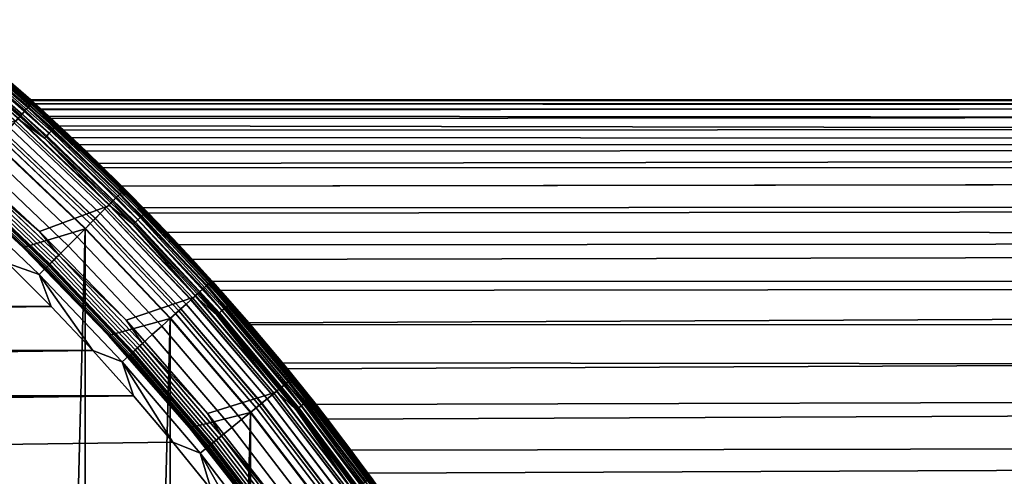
# Model space of a CAD drawing. Header units: metres. Extents: x -22 to 244, y -22 to 22.
# Tile 93 of 154: x 14.27 to 23.03, y 12.65 to 16.71. Entities that reach past the tile are written whole.
import ezdxf

# ---------------------------------------------------------------- set-up
doc = ezdxf.new("R2010")
doc.units = ezdxf.units.M
doc.layers.add('solid_10_151_023_XXX', color=7, linetype='CONTINUOUS')

msp = doc.modelspace()

# ---------------------------------------------------------------- linework, layer by layer
at = {"layer": 'solid_10_151_023_XXX'}
for points in [[(13.465003, 16.627893, 269.238434), (14.316786, 15.900402, 269.238434), (14.346956, 15.933909, 269.121063), (13.493378, 16.662935, 269.121063)], [(13.48817, 16.656504, 1.04983), (14.341419, 15.927759, 1.04983), (14.317064, 15.900711, 0.995412), (13.465264, 16.628218, 0.995412)], [(13.465515, 16.628527, 212.604065), (14.317331, 15.901007, 212.604065), (14.341638, 15.928002, 212.549606), (13.488376, 16.656757, 212.549606)], [(13.506405, 16.67902, 1.108537), (14.360807, 15.949292, 1.108537), (14.341419, 15.927759, 1.04983), (13.48817, 16.656504, 1.04983)], [(13.488376, 16.656757, 212.549606), (14.341638, 15.928002, 212.549606), (14.360974, 15.949478, 212.49086), (13.506562, 16.679214, 212.49086)], [(13.493378, 16.662935, 269.121063), (14.346956, 15.933909, 269.121063), (14.368744, 15.958107, 268.999603), (13.513869, 16.688238, 268.999603)], [(13.519656, 16.695385, 1.170527), (14.374897, 15.96494, 1.170527), (14.360807, 15.949292, 1.108537), (13.506405, 16.67902, 1.108537)], [(13.506562, 16.679214, 212.49086), (14.360974, 15.949478, 212.49086), (14.37501, 15.965066, 212.428833), (13.519762, 16.695517, 212.428833)], [(13.513869, 16.688238, 268.999603), (14.368744, 15.958107, 268.999603), (14.381909, 15.972729, 268.875427), (13.526252, 16.703529, 268.875427)], [(13.527697, 16.705315, 1.234737), (14.383446, 15.974435, 1.234737), (14.374897, 15.96494, 1.170527), (13.519656, 16.695385, 1.170527)], [(13.519762, 16.695517, 212.428833), (14.37501, 15.965066, 212.428833), (14.383503, 15.974498, 212.364609), (13.52775, 16.705379, 212.364609)], [(13.526252, 16.703529, 268.875427), (14.381909, 15.972729, 268.875427), (14.386305, 15.977616, 268.75), (13.530385, 16.708641, 268.75)], [(14.383446, 15.974435, 1.234737), (13.527697, 16.705315, 1.234737), (13.530389, 16.708637, 1.3), (14.386308, 15.977613, 1.3)], [(13.52775, 16.705379, 212.364609), (14.383503, 15.974498, 212.364609), (14.386308, 15.977613, 212.300003), (13.530389, 16.708637, 212.300003)], [(13.530385, 16.708641, 268.75), (14.386305, 15.977616, 268.75), (14.386309, 15.977613, 213.449997), (13.530389, 16.708637, 213.449997)], [(13.530389, 16.708637, 1.3), (14.372238, 15.990272, 135.111938), (14.40394, 15.96172, 134.5401), (14.386308, 15.977613, 1.3)], [(13.530389, 16.708637, 1.3), (14.361397, 16.00001, 135.69812), (14.372238, 15.990272, 135.111938)], [(13.530389, 16.708637, 212.300003), (14.386308, 15.977613, 212.300003), (14.361397, 16.00001, 135.69812), (13.530389, 16.708637, 1.3)], [(13.771201, 16.507568, 213.418961), (13.530389, 16.708637, 213.449997), (14.386309, 15.977613, 213.449997)], [(13.385928, 16.530245, 269.455841), (14.23271, 15.807026, 269.455841), (14.278564, 15.857952, 269.350433), (13.429054, 16.583502, 269.350433)], [(13.438081, 16.594648, 0.946215), (14.288161, 15.86861, 0.946215), (14.255204, 15.832008, 0.903084), (13.407085, 16.556372, 0.903084)], [(13.407412, 16.556774, 212.696518), (14.255552, 15.832395, 212.696518), (14.288471, 15.868955, 212.65332), (13.438373, 16.595007, 212.65332)], [(13.429054, 16.583502, 269.350433), (14.278564, 15.857952, 269.350433), (14.316786, 15.900402, 269.238434), (13.465003, 16.627893, 269.238434)], [(13.465264, 16.628218, 0.995412), (14.317064, 15.900711, 0.995412), (14.288161, 15.86861, 0.946215), (13.438081, 16.594648, 0.946215)], [(13.438373, 16.595007, 212.65332), (14.288471, 15.868955, 212.65332), (14.317331, 15.901007, 212.604065), (13.465515, 16.628527, 212.604065)], [(13.748344, 16.480169, 213.332565), (14.578493, 15.750571, 213.332565), (14.564646, 15.735611, 213.30867), (13.735285, 16.464516, 213.30867)], [(13.758844, 16.492756, 213.359375), (14.589627, 15.7626, 213.359375), (14.578493, 15.750571, 213.332565), (13.748344, 16.480169, 213.332565)], [(13.766526, 16.501965, 213.388412), (14.597774, 15.771401, 213.388412), (14.589627, 15.7626, 213.359375), (13.758844, 16.492756, 213.359375)], [(13.771201, 16.507568, 213.418961), (14.602731, 15.776757, 213.418961), (14.597774, 15.771401, 213.388412), (13.766526, 16.501965, 213.388412)], [(13.771201, 16.507568, 213.418961), (14.386309, 15.977613, 213.449997), (14.602731, 15.776757, 213.418961)], [(13.684245, 16.403334, 213.259796), (14.510524, 15.677136, 213.259796), (14.489775, 15.654719, 213.252457), (13.664677, 16.379879, 213.252457)], [(13.702835, 16.425619, 213.27182), (14.530237, 15.698435, 213.27182), (14.510524, 15.677136, 213.259796), (13.684245, 16.403334, 213.259796)], [(13.71999, 16.446182, 213.288254), (14.548428, 15.718087, 213.288254), (14.530237, 15.698435, 213.27182), (13.702835, 16.425619, 213.27182)], [(13.735285, 16.464516, 213.30867), (14.564646, 15.735611, 213.30867), (14.548428, 15.718087, 213.288254), (13.71999, 16.446182, 213.288254)], [(13.664677, 16.379879, 213.252457), (14.489775, 15.654719, 213.252457), (14.256677, 15.825205, 213.25)], [(14.360807, 15.949292, 1.108537), (15.175848, 15.175848, 1.108537), (15.155359, 15.155359, 1.04983), (14.341419, 15.927759, 1.04983)], [(14.341638, 15.928002, 212.549606), (15.15559, 15.15559, 212.549606), (15.176024, 15.176024, 212.49086), (14.360974, 15.949478, 212.49086)], [(14.346956, 15.933909, 269.121063), (15.161211, 15.161211, 269.121063), (15.184235, 15.184235, 268.999603), (14.368744, 15.958107, 268.999603)], [(14.374897, 15.96494, 1.170527), (15.190737, 15.190737, 1.170527), (15.175848, 15.175848, 1.108537), (14.360807, 15.949292, 1.108537)], [(14.360974, 15.949478, 212.49086), (15.176024, 15.176024, 212.49086), (15.190856, 15.190856, 212.428833), (14.37501, 15.965066, 212.428833)], [(108.935303, 15.97483, 169.169159), (14.372238, 15.990272, 135.111938), (14.361397, 16.00001, 135.69812)], [(14.386308, 15.977613, 212.300003), (14.372296, 15.990218, 136.30127), (14.361397, 16.00001, 135.69812)], [(108.935303, 15.97483, 169.169159), (14.361397, 16.00001, 135.69812), (14.372296, 15.990218, 136.30127), (108.628464, 16, 170.012161)], [(14.368744, 15.958107, 268.999603), (15.184235, 15.184235, 268.999603), (15.198148, 15.198148, 268.875427), (14.381909, 15.972729, 268.875427)], [(109.241165, 15.899397, 168.328781), (14.40394, 15.96172, 134.5401), (14.372238, 15.990272, 135.111938), (108.935303, 15.97483, 169.169159)], [(108.628464, 16, 170.012161), (14.372296, 15.990218, 136.30127), (14.406086, 15.959784, 136.924622), (108.321632, 15.97483, 170.855179)], [(14.386308, 15.977613, 212.300003), (14.406086, 15.959784, 136.924622), (14.372296, 15.990218, 136.30127)], [(14.383446, 15.974435, 1.234737), (15.199771, 15.199771, 1.234737), (15.190737, 15.190737, 1.170527), (14.374897, 15.96494, 1.170527)], [(14.37501, 15.965066, 212.428833), (15.190856, 15.190856, 212.428833), (15.199831, 15.199831, 212.364609), (14.383503, 15.974498, 212.364609)], [(14.381909, 15.972729, 268.875427), (15.198148, 15.198148, 268.875427), (15.202792, 15.202799, 268.75), (14.386305, 15.977616, 268.75)], [(15.199771, 15.199771, 1.234737), (14.383446, 15.974435, 1.234737), (14.386308, 15.977613, 1.3), (15.202796, 15.202796, 1.3)], [(14.383503, 15.974498, 212.364609), (15.199831, 15.199831, 212.364609), (15.202796, 15.202796, 212.300003), (14.386308, 15.977613, 212.300003)], [(14.386305, 15.977616, 268.75), (15.202792, 15.202799, 268.75), (15.202796, 15.202795, 213.449997), (14.386309, 15.977613, 213.449997)], [(14.386308, 15.977613, 1.3), (15.177711, 15.227839, 130.773193), (15.366886, 15.036915, 130.249542), (15.202796, 15.202796, 1.3)], [(14.386308, 15.977613, 1.3), (15.008518, 15.394622, 131.297943), (15.177711, 15.227839, 130.773193)], [(14.386308, 15.977613, 1.3), (14.858833, 15.539146, 131.825653), (15.008518, 15.394622, 131.297943)], [(14.386308, 15.977613, 1.3), (14.728844, 15.662413, 132.356262), (14.858833, 15.539146, 131.825653)], [(14.386308, 15.977613, 1.3), (14.618399, 15.765546, 132.891113), (14.728844, 15.662413, 132.356262)], [(14.386308, 15.977613, 1.3), (14.527333, 15.849498, 133.432236), (14.618399, 15.765546, 132.891113)], [(14.386308, 15.977613, 1.3), (14.455782, 15.914784, 133.981064), (14.527333, 15.849498, 133.432236)], [(14.386308, 15.977613, 1.3), (14.40394, 15.96172, 134.5401), (14.455782, 15.914784, 133.981064)], [(14.386308, 15.977613, 212.300003), (15.202796, 15.202796, 212.300003), (14.464146, 15.907184, 137.570648), (14.406086, 15.959784, 136.924622)], [(14.602731, 15.776757, 213.418961), (14.386309, 15.977613, 213.449997), (15.202796, 15.202795, 213.449997)], [(109.241165, 15.899397, 168.328781), (14.455782, 15.914784, 133.981064), (14.40394, 15.96172, 134.5401)], [(108.321632, 15.97483, 170.855179), (14.406086, 15.959784, 136.924622), (14.464146, 15.907184, 137.570648)], [(108.321632, 15.97483, 170.855179), (14.464146, 15.907184, 137.570648), (14.548118, 15.830422, 138.242218), (108.01577, 15.899397, 171.695557)], [(14.23271, 15.807026, 269.455841), (15.04048, 15.04048, 269.455841), (15.088937, 15.088937, 269.350433), (14.278564, 15.857952, 269.350433)], [(14.288161, 15.86861, 0.946215), (15.099079, 15.099079, 0.946215), (15.064252, 15.064252, 0.903084), (14.255204, 15.832008, 0.903084)], [(14.255552, 15.832395, 212.696518), (15.064619, 15.064619, 212.696518), (15.099406, 15.099406, 212.65332), (14.288471, 15.868955, 212.65332)], [(14.278564, 15.857952, 269.350433), (15.088937, 15.088937, 269.350433), (15.129328, 15.129328, 269.238434), (14.316786, 15.900402, 269.238434)], [(14.317064, 15.900711, 0.995412), (15.129622, 15.129622, 0.995412), (15.099079, 15.099079, 0.946215), (14.288161, 15.86861, 0.946215)], [(14.288471, 15.868955, 212.65332), (15.099406, 15.099406, 212.65332), (15.129904, 15.129904, 212.604065), (14.317331, 15.901007, 212.604065)], [(14.316786, 15.900402, 269.238434), (15.129328, 15.129328, 269.238434), (15.161211, 15.161211, 269.121063), (14.346956, 15.933909, 269.121063)], [(14.341419, 15.927759, 1.04983), (15.155359, 15.155359, 1.04983), (15.129622, 15.129622, 0.995412), (14.317064, 15.900711, 0.995412)], [(14.317331, 15.901007, 212.604065), (15.129904, 15.129904, 212.604065), (15.15559, 15.15559, 212.549606), (14.341638, 15.928002, 212.549606)], [(109.545113, 15.773939, 167.493713), (14.527333, 15.849498, 133.432236), (14.455782, 15.914784, 133.981064), (109.241165, 15.899397, 168.328781)], [(15.202796, 15.202796, 212.300003), (14.548118, 15.830422, 138.242218), (14.464146, 15.907184, 137.570648)], [(108.01577, 15.899397, 171.695557), (14.548118, 15.830422, 138.242218), (14.659726, 15.727123, 138.941635), (107.711823, 15.773939, 172.530624)], [(14.445151, 14.826582, 213.25), (13.635251, 15.574656, 213.25), (14.256677, 15.825205, 213.25), (15.065684, 15.057062, 213.25)], [(14.21876, 15.791533, 0.866758), (15.025739, 15.025739, 0.866758), (14.9842, 14.9842, 0.83786), (14.179452, 15.747876, 0.83786)], [(14.179727, 15.748182, 269.553528), (14.98449, 14.98449, 269.553528), (15.04048, 15.04048, 269.455841), (14.23271, 15.807026, 269.455841)], [(14.179856, 15.748325, 212.761887), (14.984627, 14.984627, 212.761887), (15.026139, 15.026139, 212.73291), (14.219139, 15.791954, 212.73291)], [(14.255204, 15.832008, 0.903084), (15.064252, 15.064252, 0.903084), (15.025739, 15.025739, 0.866758), (14.21876, 15.791533, 0.866758)], [(14.219139, 15.791954, 212.73291), (15.026139, 15.026139, 212.73291), (15.064619, 15.064619, 212.696518), (14.255552, 15.832395, 212.696518)], [(14.489775, 15.654719, 213.252457), (15.065684, 15.057062, 213.25), (14.256677, 15.825205, 213.25)], [(109.846169, 15.598849, 166.666565), (14.618399, 15.765546, 132.891113), (14.527333, 15.849498, 133.432236), (109.545113, 15.773939, 167.493713)], [(15.202796, 15.202796, 212.300003), (14.659726, 15.727123, 138.941635), (14.548118, 15.830422, 138.242218)], [(14.597774, 15.771401, 213.388412), (15.39031, 14.999015, 213.388412), (15.381722, 14.990644, 213.359375), (14.589627, 15.7626, 213.359375)], [(14.602731, 15.776757, 213.418961), (15.395536, 15.004108, 213.418961), (15.39031, 14.999015, 213.388412), (14.597774, 15.771401, 213.388412)], [(14.602731, 15.776757, 213.418961), (15.202796, 15.202795, 213.449997), (15.395536, 15.004108, 213.418961)], [(107.711823, 15.773939, 172.530624), (14.659726, 15.727123, 138.941635), (14.800596, 15.594626, 139.670181), (107.410767, 15.598849, 173.357773)], [(14.054773, 15.609406, 269.721405), (14.852445, 14.852445, 269.721405), (14.921581, 14.921581, 269.642365), (14.120196, 15.682067, 269.642365)], [(14.137954, 15.701789, 0.816885), (14.940347, 14.940347, 0.816885), (14.894932, 14.894932, 0.804193), (14.094978, 15.654059, 0.804193)], [(14.095412, 15.654541, 212.795715), (14.895391, 14.895391, 212.795715), (14.940793, 14.940793, 212.782944), (14.138377, 15.702258, 212.782944)], [(14.120196, 15.682067, 269.642365), (14.921581, 14.921581, 269.642365), (14.98449, 14.98449, 269.553528), (14.179727, 15.748182, 269.553528)], [(14.179452, 15.747876, 0.83786), (14.9842, 14.9842, 0.83786), (14.940347, 14.940347, 0.816885), (14.137954, 15.701789, 0.816885)], [(14.138377, 15.702258, 212.782944), (14.940793, 14.940793, 212.782944), (14.984627, 14.984627, 212.761887), (14.179856, 15.748325, 212.761887)], [(14.530237, 15.698435, 213.27182), (15.319107, 14.929622, 213.27182), (15.298324, 14.909367, 213.259796), (14.510524, 15.677136, 213.259796)], [(14.548428, 15.718087, 213.288254), (15.338284, 14.948312, 213.288254), (15.319107, 14.929622, 213.27182), (14.530237, 15.698435, 213.27182)], [(14.564646, 15.735611, 213.30867), (15.355385, 14.964976, 213.30867), (15.338284, 14.948312, 213.288254), (14.548428, 15.718087, 213.288254)], [(14.578493, 15.750571, 213.332565), (15.369984, 14.979204, 213.332565), (15.355385, 14.964976, 213.30867), (14.564646, 15.735611, 213.30867)], [(14.589627, 15.7626, 213.359375), (15.381722, 14.990644, 213.359375), (15.369984, 14.979204, 213.332565), (14.578493, 15.750571, 213.332565)], [(109.846169, 15.598849, 166.666565), (14.728844, 15.662413, 132.356262), (14.618399, 15.765546, 132.891113)], [(15.202796, 15.202796, 212.300003), (14.800596, 15.594626, 139.670181), (14.659726, 15.727123, 138.941635)], [(14.297221, 14.683061, 212.800003), (14.850323, 14.848162, 212.800003), (14.052819, 15.605071, 212.800003), (13.49556, 15.423119, 212.800003)], [(13.984174, 15.530999, 269.789795), (14.777839, 14.777839, 269.789795), (14.852445, 14.852445, 269.721405), (14.054773, 15.609406, 269.721405)], [(14.094978, 15.654059, 0.804193), (14.894932, 14.894932, 0.804193), (14.850304, 14.848181, 0.8), (14.052798, 15.60509, 0.8)], [(14.052822, -15.605069, 0.8), (14.052798, 15.60509, 0.8), (14.850304, 14.848181, 0.8)], [(14.095412, 15.654541, 212.795715), (14.052819, 15.605071, 212.800003), (14.850323, 14.848162, 212.800003), (14.895391, 14.895391, 212.795715)], [(14.510524, 15.677136, 213.259796), (15.298324, 14.909367, 213.259796), (15.276448, 14.888047, 213.252457), (14.489775, 15.654719, 213.252457)], [(14.489775, 15.654719, 213.252457), (15.276448, 14.888047, 213.252457), (15.065684, 15.057062, 213.25)], [(109.846169, 15.598849, 166.666565), (14.858833, 15.539146, 131.825653), (14.728844, 15.662413, 132.356262)], [(107.410767, 15.598849, 173.357773), (14.800596, 15.594626, 139.670181), (14.97254, 15.429616, 140.430038)], [(15.202796, 15.202796, 212.300003), (14.97254, 15.429616, 140.430038), (14.800596, 15.594626, 139.670181)], [(109.846169, 15.598849, 166.666565), (110.143394, 15.374679, 165.84993), (15.008518, 15.394622, 131.297943), (14.858833, 15.539146, 131.825653)], [(107.410767, 15.598849, 173.357773), (14.97254, 15.429616, 140.430038), (15.177382, 15.228168, 141.223328), (107.113533, 15.374679, 174.174408)], [(13.830235, 15.360032, 213.252426), (13.635251, 15.574656, 213.25), (14.445151, 14.826582, 213.25)], [(13.909175, 15.447703, 269.846771), (14.698584, 14.698584, 269.846771), (14.777839, 14.777839, 269.789795), (13.984174, 15.530999, 269.789795)], [(13.495502, 15.42317, 213.25), (14.297252, 14.683029, 213.25), (14.297221, 14.683061, 212.800003), (13.49556, 15.423119, 212.800003)], [(13.905611, 15.062669, 213.25), (14.297252, 14.683029, 213.25), (13.495502, 15.42317, 213.25)], [(13.830599, 15.360436, 269.891693), (14.615547, 14.615547, 269.891693), (14.698584, 14.698584, 269.846771), (13.909175, 15.447703, 269.846771)], [(15.202796, 15.202796, 212.300003), (15.177382, 15.228168, 141.223328), (14.97254, 15.429616, 140.430038)], [(13.749309, 15.270154, 269.924103), (14.529643, 14.529643, 269.924103), (14.615547, 14.615547, 269.891693), (13.830599, 15.360436, 269.891693)], [(14.573025, 14.573025, 213.271713), (13.79036, 15.315746, 213.271713), (13.809789, 15.337324, 213.25972), (14.593556, 14.593556, 213.25972)], [(14.593556, 14.593556, 213.25972), (13.809789, 15.337324, 213.25972), (13.830235, 15.360032, 213.252426), (14.615163, 14.615163, 213.252426)], [(14.615163, 14.615163, 213.252426), (13.830235, 15.360032, 213.252426), (14.445151, 14.826582, 213.25)], [(110.143394, 15.374679, 165.84993), (15.177711, 15.227839, 130.773193), (15.008518, 15.394622, 131.297943)], [(107.113533, 15.374679, 174.174408), (15.177382, 15.228168, 141.223328), (15.415042, 14.987544, 142.045959), (106.821075, 15.102132, 174.977951)], [(110.143394, 15.374679, 165.84993), (110.43586, 15.102132, 165.046387), (15.366886, 15.036915, 130.249542), (15.177711, 15.227839, 130.773193)], [(13.666196, 15.177848, 269.943604), (14.441814, 14.441814, 269.943604), (14.529643, 14.529643, 269.924103), (13.749309, 15.270154, 269.924103)], [(14.502618, 14.502618, 213.388168), (13.723734, 15.241751, 213.388168), (13.731783, 15.25069, 213.359146), (14.511124, 14.511124, 213.359146)], [(14.511124, 14.511124, 213.359146), (13.731783, 15.25069, 213.359146), (13.742773, 15.262896, 213.332367), (14.522738, 14.522738, 213.332367)], [(14.522738, 14.522738, 213.332367), (13.742773, 15.262896, 213.332367), (13.756433, 15.278068, 213.308487), (14.537173, 14.537173, 213.308487)], [(14.537173, 14.537173, 213.308487), (13.756433, 15.278068, 213.308487), (13.772428, 15.295831, 213.288101), (14.554075, 14.554075, 213.288101)], [(14.554075, 14.554075, 213.288101), (13.772428, 15.295831, 213.288101), (13.79036, 15.315746, 213.271713), (14.573025, 14.573025, 213.271713)], [(13.666196, 15.177848, 269.943604), (14.16564, 14.540446, 269.950012), (14.441814, 14.441814, 269.943604)], [(13.718825, 15.236299, 213.418716), (14.49743, 14.49743, 213.418716), (14.495689, 14.495689, 213.449997), (13.717177, 15.234468, 213.449997)], [(13.905611, 15.062669, 213.25), (13.717177, 15.234468, 213.449997), (14.495689, 14.495689, 213.449997)], [(13.723734, 15.241751, 213.388168), (14.502618, 14.502618, 213.388168), (14.49743, 14.49743, 213.418716), (13.718825, 15.236299, 213.418716)], [(15.129328, 15.129328, 269.238434), (15.900402, 14.316786, 269.238434), (15.933909, 14.346956, 269.121063), (15.161211, 15.161211, 269.121063)], [(15.155359, 15.155359, 1.04983), (15.927759, 14.341419, 1.04983), (15.900711, 14.317064, 0.995412), (15.129622, 15.129622, 0.995412)], [(15.129904, 15.129904, 212.604065), (15.901007, 14.317331, 212.604065), (15.928002, 14.341638, 212.549606), (15.15559, 15.15559, 212.549606)], [(15.175848, 15.175848, 1.108537), (15.949292, 14.360807, 1.108537), (15.927759, 14.341419, 1.04983), (15.155359, 15.155359, 1.04983)], [(15.15559, 15.15559, 212.549606), (15.928002, 14.341638, 212.549606), (15.949478, 14.360974, 212.49086), (15.176024, 15.176024, 212.49086)], [(15.161211, 15.161211, 269.121063), (15.933909, 14.346956, 269.121063), (15.958107, 14.368744, 268.999603), (15.184235, 15.184235, 268.999603)], [(15.190737, 15.190737, 1.170527), (15.96494, 14.374897, 1.170527), (15.949292, 14.360807, 1.108537), (15.175848, 15.175848, 1.108537)], [(15.176024, 15.176024, 212.49086), (15.949478, 14.360974, 212.49086), (15.965066, 14.37501, 212.428833), (15.190856, 15.190856, 212.428833)], [(15.202796, 15.202796, 212.300003), (15.415042, 14.987544, 142.045959), (15.177382, 15.228168, 141.223328)], [(15.184235, 15.184235, 268.999603), (15.958107, 14.368744, 268.999603), (15.972729, 14.381909, 268.875427), (15.198148, 15.198148, 268.875427)], [(15.199771, 15.199771, 1.234737), (15.974435, 14.383446, 1.234737), (15.96494, 14.374897, 1.170527), (15.190737, 15.190737, 1.170527)], [(15.190856, 15.190856, 212.428833), (15.965066, 14.37501, 212.428833), (15.974498, 14.383503, 212.364609), (15.199831, 15.199831, 212.364609)], [(15.198148, 15.198148, 268.875427), (15.972729, 14.381909, 268.875427), (15.97761, 14.386312, 268.75), (15.202792, 15.202799, 268.75)], [(15.974435, 14.383446, 1.234737), (15.199771, 15.199771, 1.234737), (15.202796, 15.202796, 1.3), (15.977613, 14.386308, 1.3)], [(15.199831, 15.199831, 212.364609), (15.974498, 14.383503, 212.364609), (15.977613, 14.386308, 212.300003), (15.202796, 15.202796, 212.300003)], [(15.202792, 15.202799, 268.75), (15.97761, 14.386312, 268.75), (15.977614, 14.386308, 213.449997), (15.202796, 15.202795, 213.449997)], [(15.202796, 15.202796, 1.3), (15.805852, 14.574809, 129.202698), (16.05464, 14.300298, 128.681015), (15.977613, 14.386308, 1.3)], [(15.202796, 15.202796, 1.3), (15.576423, 14.819752, 129.725739), (15.805852, 14.574809, 129.202698)], [(15.202796, 15.202796, 1.3), (15.366886, 15.036915, 130.249542), (15.576423, 14.819752, 129.725739)], [(15.202796, 15.202796, 212.300003), (15.977613, 14.386308, 212.300003), (15.684001, 14.705853, 142.891541), (15.415042, 14.987544, 142.045959)], [(15.395536, 15.004108, 213.418961), (15.202796, 15.202795, 213.449997), (15.977614, 14.386308, 213.449997)], [(15.04048, 15.04048, 269.455841), (15.807026, 14.23271, 269.455841), (15.857952, 14.278564, 269.350433), (15.088937, 15.088937, 269.350433)], [(15.099079, 15.099079, 0.946215), (15.86861, 14.288161, 0.946215), (15.832008, 14.255204, 0.903084), (15.064252, 15.064252, 0.903084)], [(15.064619, 15.064619, 212.696518), (15.832395, 14.255552, 212.696518), (15.868955, 14.288471, 212.65332), (15.099406, 15.099406, 212.65332)], [(15.088937, 15.088937, 269.350433), (15.857952, 14.278564, 269.350433), (15.900402, 14.316786, 269.238434), (15.129328, 15.129328, 269.238434)], [(15.129622, 15.129622, 0.995412), (15.900711, 14.317064, 0.995412), (15.86861, 14.288161, 0.946215), (15.099079, 15.099079, 0.946215)], [(15.099406, 15.099406, 212.65332), (15.868955, 14.288471, 212.65332), (15.901007, 14.317331, 212.604065), (15.129904, 15.129904, 212.604065)], [(110.43586, 15.102132, 165.046387), (110.722641, 14.782067, 164.258484), (15.576423, 14.819752, 129.725739), (15.366886, 15.036915, 130.249542)], [(106.821075, 15.102132, 174.977951), (15.415042, 14.987544, 142.045959), (15.684001, 14.705853, 142.891541), (106.534294, 14.782067, 175.765854)], [(13.905611, 15.062669, 213.25), (14.301547, 14.687266, 213.25), (14.297252, 14.683029, 213.25)], [(13.905611, 15.062669, 213.25), (14.495689, 14.495689, 213.449997), (14.301547, 14.687266, 213.25)], [(15.21408, 14.036444, 213.25), (14.445151, 14.826582, 213.25), (15.065684, 15.057062, 213.25), (15.833314, 14.247673, 213.25)], [(14.921581, 14.921581, 269.642365), (15.682067, 14.120196, 269.642365), (15.748182, 14.179727, 269.553528), (14.98449, 14.98449, 269.553528)], [(14.9842, 14.9842, 0.83786), (15.747876, 14.179452, 0.83786), (15.701789, 14.137954, 0.816885), (14.940347, 14.940347, 0.816885)], [(14.940793, 14.940793, 212.782944), (15.702258, 14.138377, 212.782944), (15.748325, 14.179856, 212.761887), (14.984627, 14.984627, 212.761887)], [(15.025739, 15.025739, 0.866758), (15.791533, 14.21876, 0.866758), (15.747876, 14.179452, 0.83786), (14.9842, 14.9842, 0.83786)], [(14.98449, 14.98449, 269.553528), (15.748182, 14.179727, 269.553528), (15.807026, 14.23271, 269.455841), (15.04048, 15.04048, 269.455841)], [(14.984627, 14.984627, 212.761887), (15.748325, 14.179856, 212.761887), (15.791954, 14.219139, 212.73291), (15.026139, 15.026139, 212.73291)], [(15.064252, 15.064252, 0.903084), (15.832008, 14.255204, 0.903084), (15.791533, 14.21876, 0.866758), (15.025739, 15.025739, 0.866758)], [(15.026139, 15.026139, 212.73291), (15.791954, 14.219139, 212.73291), (15.832395, 14.255552, 212.696518), (15.064619, 15.064619, 212.696518)], [(15.276448, 14.888047, 213.252457), (15.833314, 14.247673, 213.25), (15.065684, 15.057062, 213.25)], [(15.381722, 14.990644, 213.359375), (16.133026, 14.178937, 213.359375), (16.120714, 14.168116, 213.332565), (15.369984, 14.979204, 213.332565)], [(15.39031, 14.999015, 213.388412), (16.142035, 14.186853, 213.388412), (16.133026, 14.178937, 213.359375), (15.381722, 14.990644, 213.359375)], [(15.395536, 15.004108, 213.418961), (16.147516, 14.191671, 213.418961), (16.142035, 14.186853, 213.388412), (15.39031, 14.999015, 213.388412)], [(15.395536, 15.004108, 213.418961), (15.977614, 14.386308, 213.449997), (16.147516, 14.191671, 213.418961)], [(14.894932, 14.894932, 0.804193), (15.654059, 14.094978, 0.804193), (15.607105, 14.05056, 0.8), (14.850304, 14.848181, 0.8)], [(14.895391, 14.895391, 212.795715), (14.850323, 14.848162, 212.800003), (15.607119, 14.050546, 212.800003), (15.654541, 14.095412, 212.795715)], [(14.852445, 14.852445, 269.721405), (15.609406, 14.054773, 269.721405), (15.682067, 14.120196, 269.642365), (14.921581, 14.921581, 269.642365)], [(14.940347, 14.940347, 0.816885), (15.701789, 14.137954, 0.816885), (15.654059, 14.094978, 0.804193), (14.894932, 14.894932, 0.804193)], [(14.895391, 14.895391, 212.795715), (15.654541, 14.095412, 212.795715), (15.702258, 14.138377, 212.782944), (14.940793, 14.940793, 212.782944)], [(15.298324, 14.909367, 213.259796), (16.045555, 14.102059, 213.259796), (16.022612, 14.081894, 213.252457), (15.276448, 14.888047, 213.252457)], [(15.319107, 14.929622, 213.27182), (16.067354, 14.121218, 213.27182), (16.045555, 14.102059, 213.259796), (15.298324, 14.909367, 213.259796)], [(15.338284, 14.948312, 213.288254), (16.087469, 14.138896, 213.288254), (16.067354, 14.121218, 213.27182), (15.319107, 14.929622, 213.27182)], [(15.355385, 14.964976, 213.30867), (16.105404, 14.154658, 213.30867), (16.087469, 14.138896, 213.288254), (15.338284, 14.948312, 213.288254)], [(15.369984, 14.979204, 213.332565), (16.120714, 14.168116, 213.332565), (16.105404, 14.154658, 213.30867), (15.355385, 14.964976, 213.30867)], [(14.850325, -14.84816, 0.8), (14.052822, -15.605069, 0.8), (14.850304, 14.848181, 0.8)], [(15.058456, 13.901284, 212.800003), (15.607119, 14.050546, 212.800003), (14.850323, 14.848162, 212.800003), (14.297221, 14.683061, 212.800003)], [(14.615163, 14.615163, 213.252426), (14.445151, 14.826582, 213.25), (15.21408, 14.036444, 213.25)], [(14.777839, 14.777839, 269.789795), (15.530999, 13.984174, 269.789795), (15.609406, 14.054773, 269.721405), (14.852445, 14.852445, 269.721405)], [(14.850325, -14.84816, 0.8), (14.850304, 14.848181, 0.8), (15.607105, 14.05056, 0.8)], [(15.276448, 14.888047, 213.252457), (16.022612, 14.081894, 213.252457), (15.833314, 14.247673, 213.25)], [(110.722641, 14.782067, 164.258484), (15.805852, 14.574809, 129.202698), (15.576423, 14.819752, 129.725739)], [(14.698584, 14.698584, 269.846771), (15.447703, 13.909175, 269.846771), (15.530999, 13.984174, 269.789795), (14.777839, 14.777839, 269.789795)], [(106.534294, 14.782067, 175.765854), (15.684001, 14.705853, 142.891541), (15.982464, 14.380919, 143.755371), (106.254112, 14.415493, 176.53566)], [(110.722641, 14.782067, 164.258484), (111.002823, 14.415493, 163.488678), (16.05464, 14.300298, 128.681015), (15.805852, 14.574809, 129.202698)], [(14.683029, 14.297252, 213.25), (15.058444, 13.901297, 213.25), (15.058456, 13.901284, 212.800003), (14.297221, 14.683061, 212.800003)], [(14.297252, 14.683029, 213.25), (14.683029, 14.297252, 213.25), (14.297221, 14.683061, 212.800003)], [(14.687266, 14.301547, 213.25), (14.683029, 14.297252, 213.25), (14.297252, 14.683029, 213.25), (14.301547, 14.687266, 213.25)], [(14.301547, 14.687266, 213.25), (14.495689, 14.495689, 213.449997), (14.687266, 14.301547, 213.25)], [(14.615547, 14.615547, 269.891693), (15.360436, 13.830599, 269.891693), (15.447703, 13.909175, 269.846771), (14.698584, 14.698584, 269.846771)], [(15.977613, 14.386308, 212.300003), (15.982464, 14.380919, 143.755371), (15.684001, 14.705853, 142.891541)], [(14.529643, 14.529643, 269.924103), (15.270154, 13.749309, 269.924103), (15.360436, 13.830599, 269.891693), (14.615547, 14.615547, 269.891693)], [(15.278068, 13.756433, 213.308487), (14.537173, 14.537173, 213.308487), (14.554075, 14.554075, 213.288101), (15.295831, 13.772428, 213.288101)], [(15.295831, 13.772428, 213.288101), (14.554075, 14.554075, 213.288101), (14.573025, 14.573025, 213.271713), (15.315746, 13.79036, 213.271713)], [(15.315746, 13.79036, 213.271713), (14.573025, 14.573025, 213.271713), (14.593556, 14.593556, 213.25972), (15.337324, 13.809789, 213.25972)], [(15.337324, 13.809789, 213.25972), (14.593556, 14.593556, 213.25972), (14.615163, 14.615163, 213.252426), (15.360032, 13.830235, 213.252426)], [(15.360032, 13.830235, 213.252426), (14.615163, 14.615163, 213.252426), (15.21408, 14.036444, 213.25)], [(14.547797, 14.158092, 269.950012), (14.16564, 14.540446, 269.950012), (-14.547792, 14.158096, 269.950012)], [(14.441814, 14.441814, 269.943604), (14.16564, 14.540446, 269.950012), (14.547797, 14.158092, 269.950012)], [(14.441814, 14.441814, 269.943604), (15.177848, 13.666196, 269.943604), (15.270154, 13.749309, 269.924103), (14.529643, 14.529643, 269.924103)], [(14.49743, 14.49743, 213.418716), (15.236299, 13.718825, 213.418716), (15.234468, 13.717177, 213.449997), (14.495689, 14.495689, 213.449997)], [(14.687266, 14.301547, 213.25), (14.495689, 14.495689, 213.449997), (15.234468, 13.717177, 213.449997)], [(14.502618, 14.502618, 213.388168), (15.241751, 13.723734, 213.388168), (15.236299, 13.718825, 213.418716), (14.49743, 14.49743, 213.418716)], [(15.241751, 13.723734, 213.388168), (14.502618, 14.502618, 213.388168), (14.511124, 14.511124, 213.359146), (15.25069, 13.731783, 213.359146)], [(15.25069, 13.731783, 213.359146), (14.511124, 14.511124, 213.359146), (14.522738, 14.522738, 213.332367), (15.262896, 13.742773, 213.332367)], [(15.262896, 13.742773, 213.332367), (14.522738, 14.522738, 213.332367), (14.537173, 14.537173, 213.308487), (15.278068, 13.756433, 213.308487)], [(14.441814, 14.441814, 269.943604), (14.547797, 14.158092, 269.950012), (14.919678, 13.765654, 269.950012)], [(14.441814, 14.441814, 269.943604), (14.919678, 13.765654, 269.950012), (15.177848, 13.666196, 269.943604)], [(15.933909, 14.346956, 269.121063), (16.662935, 13.493378, 269.121063), (16.688238, 13.513869, 268.999603), (15.958107, 14.368744, 268.999603)], [(15.96494, 14.374897, 1.170527), (16.695385, 13.519656, 1.170527), (16.67902, 13.506405, 1.108537), (15.949292, 14.360807, 1.108537)], [(15.949478, 14.360974, 212.49086), (16.679214, 13.506562, 212.49086), (16.695517, 13.519762, 212.428833), (15.965066, 14.37501, 212.428833)], [(15.958107, 14.368744, 268.999603), (16.688238, 13.513869, 268.999603), (16.703529, 13.526252, 268.875427), (15.972729, 14.381909, 268.875427)], [(15.974435, 14.383446, 1.234737), (16.705315, 13.527697, 1.234737), (16.695385, 13.519656, 1.170527), (15.96494, 14.374897, 1.170527)], [(15.965066, 14.37501, 212.428833), (16.695517, 13.519762, 212.428833), (16.705379, 13.52775, 212.364609), (15.974498, 14.383503, 212.364609)], [(15.972729, 14.381909, 268.875427), (16.703529, 13.526252, 268.875427), (16.708633, 13.530394, 268.75), (15.97761, 14.386312, 268.75)], [(16.705315, 13.527697, 1.234737), (15.974435, 14.383446, 1.234737), (15.977613, 14.386308, 1.3), (16.708637, 13.530389, 1.3)], [(15.974498, 14.383503, 212.364609), (16.705379, 13.52775, 212.364609), (16.708637, 13.530389, 212.300003), (15.977613, 14.386308, 212.300003)], [(15.97761, 14.386312, 268.75), (16.708633, 13.530394, 268.75), (16.708639, 13.530388, 213.449997), (15.977614, 14.386308, 213.449997)], [(15.977613, 14.386308, 1.3), (16.605648, 13.65659, 127.647057), (16.904203, 13.285251, 127.138634), (16.708637, 13.530389, 1.3)], [(15.977613, 14.386308, 1.3), (16.321743, 13.994668, 128.161911), (16.605648, 13.65659, 127.647057)], [(15.977613, 14.386308, 1.3), (16.05464, 14.300298, 128.681015), (16.321743, 13.994668, 128.161911)], [(15.977613, 14.386308, 212.300003), (16.708637, 13.530389, 212.300003), (16.306416, 14.012525, 144.628601), (15.982464, 14.380919, 143.755371)], [(16.147516, 14.191671, 213.418961), (15.977614, 14.386308, 213.449997), (16.708639, 13.530388, 213.449997)], [(106.254112, 14.415493, 176.53566), (15.982464, 14.380919, 143.755371), (16.306416, 14.012525, 144.628601)], [(111.002823, 14.415493, 163.488678), (111.275543, 14.003562, 162.739395), (16.321743, 13.994668, 128.161911), (16.05464, 14.300298, 128.681015)], [(106.254112, 14.415493, 176.53566), (16.306416, 14.012525, 144.628601), (16.649721, 13.602822, 145.499191), (105.981392, 14.003562, 177.284943)], [(15.062669, 13.905611, 213.25), (15.058444, 13.901297, 213.25), (14.683029, 14.297252, 213.25), (14.687266, 14.301547, 213.25)], [(14.687266, 14.301547, 213.25), (15.234468, 13.717177, 213.449997), (15.062669, 13.905611, 213.25)], [(15.86861, 14.288161, 0.946215), (16.594648, 13.438081, 0.946215), (16.556372, 13.407085, 0.903084), (15.832008, 14.255204, 0.903084)], [(15.832395, 14.255552, 212.696518), (16.556774, 13.407412, 212.696518), (16.595007, 13.438373, 212.65332), (15.868955, 14.288471, 212.65332)], [(15.857952, 14.278564, 269.350433), (16.583502, 13.429054, 269.350433), (16.627893, 13.465003, 269.238434), (15.900402, 14.316786, 269.238434)], [(15.900711, 14.317064, 0.995412), (16.628218, 13.465264, 0.995412), (16.594648, 13.438081, 0.946215), (15.86861, 14.288161, 0.946215)], [(15.868955, 14.288471, 212.65332), (16.595007, 13.438373, 212.65332), (16.628527, 13.465515, 212.604065), (15.901007, 14.317331, 212.604065)], [(15.900402, 14.316786, 269.238434), (16.627893, 13.465003, 269.238434), (16.662935, 13.493378, 269.121063), (15.933909, 14.346956, 269.121063)], [(15.927759, 14.341419, 1.04983), (16.656504, 13.48817, 1.04983), (16.628218, 13.465264, 0.995412), (15.900711, 14.317064, 0.995412)], [(15.901007, 14.317331, 212.604065), (16.628527, 13.465515, 212.604065), (16.656757, 13.488376, 212.549606), (15.928002, 14.341638, 212.549606)], [(15.949292, 14.360807, 1.108537), (16.67902, 13.506405, 1.108537), (16.656504, 13.48817, 1.04983), (15.927759, 14.341419, 1.04983)], [(15.928002, 14.341638, 212.549606), (16.656757, 13.488376, 212.549606), (16.679214, 13.506562, 212.49086), (15.949478, 14.360974, 212.49086)], [(15.939783, 13.206563, 213.25), (15.21408, 14.036444, 213.25), (15.833314, 14.247673, 213.25), (16.557497, 13.399225, 213.25)], [(15.791533, 14.21876, 0.866758), (16.514044, 13.372808, 0.866758), (16.46839, 13.335839, 0.83786), (15.747876, 14.179452, 0.83786)], [(15.748182, 14.179727, 269.553528), (16.46871, 13.336098, 269.553528), (16.530245, 13.385928, 269.455841), (15.807026, 14.23271, 269.455841)], [(15.748325, 14.179856, 212.761887), (16.468859, 13.33622, 212.761887), (16.514484, 13.373165, 212.73291), (15.791954, 14.219139, 212.73291)], [(15.832008, 14.255204, 0.903084), (16.556372, 13.407085, 0.903084), (16.514044, 13.372808, 0.866758), (15.791533, 14.21876, 0.866758)], [(15.791954, 14.219139, 212.73291), (16.514484, 13.373165, 212.73291), (16.556774, 13.407412, 212.696518), (15.832395, 14.255552, 212.696518)], [(15.807026, 14.23271, 269.455841), (16.530245, 13.385928, 269.455841), (16.583502, 13.429054, 269.350433), (15.857952, 14.278564, 269.350433)], [(16.022612, 14.081894, 213.252457), (16.557497, 13.399225, 213.25), (15.833314, 14.247673, 213.25)], [(16.147516, 14.191671, 213.418961), (16.856676, 13.3416, 213.418961), (16.850954, 13.337071, 213.388412), (16.142035, 14.186853, 213.388412)], [(16.147516, 14.191671, 213.418961), (16.708639, 13.530388, 213.449997), (16.856676, 13.3416, 213.418961)], [(14.547797, 14.158092, 269.950012), (-14.547792, 14.158096, 269.950012), (-14.919673, 13.765659, 269.950012)], [(14.919678, 13.765654, 269.950012), (14.547797, 14.158092, 269.950012), (-14.919673, 13.765659, 269.950012)], [(15.609406, 14.054773, 269.721405), (16.323586, 13.218578, 269.721405), (16.399569, 13.280109, 269.642365), (15.682067, 14.120196, 269.642365)], [(15.701789, 14.137954, 0.816885), (16.420193, 13.29681, 0.816885), (16.370279, 13.256392, 0.804193), (15.654059, 14.094978, 0.804193)], [(15.654541, 14.095412, 212.795715), (16.370785, 13.2568, 212.795715), (16.420685, 13.297208, 212.782944), (15.702258, 14.138377, 212.782944)], [(15.682067, 14.120196, 269.642365), (16.399569, 13.280109, 269.642365), (16.46871, 13.336098, 269.553528), (15.748182, 14.179727, 269.553528)], [(15.747876, 14.179452, 0.83786), (16.46839, 13.335839, 0.83786), (16.420193, 13.29681, 0.816885), (15.701789, 14.137954, 0.816885)], [(15.702258, 14.138377, 212.782944), (16.420685, 13.297208, 212.782944), (16.468859, 13.33622, 212.761887), (15.748325, 14.179856, 212.761887)], [(16.067354, 14.121218, 213.27182), (16.772993, 13.275367, 213.27182), (16.750237, 13.257357, 213.259796), (16.045555, 14.102059, 213.259796)], [(16.087469, 14.138896, 213.288254), (16.793991, 13.291986, 213.288254), (16.772993, 13.275367, 213.27182), (16.067354, 14.121218, 213.27182)], [(16.105404, 14.154658, 213.30867), (16.812714, 13.306805, 213.30867), (16.793991, 13.291986, 213.288254), (16.087469, 14.138896, 213.288254)], [(16.120714, 14.168116, 213.332565), (16.828697, 13.319456, 213.332565), (16.812714, 13.306805, 213.30867), (16.105404, 14.154658, 213.30867)], [(16.133026, 14.178937, 213.359375), (16.841551, 13.329628, 213.359375), (16.828697, 13.319456, 213.332565), (16.120714, 14.168116, 213.332565)], [(16.142035, 14.186853, 213.388412), (16.850954, 13.337071, 213.388412), (16.841551, 13.329628, 213.359375), (16.133026, 14.178937, 213.359375)], [(15.60712, -14.050544, 0.8), (14.850325, -14.84816, 0.8), (15.607105, 14.05056, 0.8)], [(15.77693, 13.080182, 212.800003), (16.321154, 13.214382, 212.800003), (15.607119, 14.050546, 212.800003), (15.058456, 13.901284, 212.800003)], [(15.360032, 13.830235, 213.252426), (15.21408, 14.036444, 213.25), (15.939783, 13.206563, 213.25)], [(15.530999, 13.984174, 269.789795), (16.241589, 13.15218, 269.789795), (16.323586, 13.218578, 269.721405), (15.609406, 14.054773, 269.721405)], [(15.654059, 14.094978, 0.804193), (16.370279, 13.256392, 0.804193), (16.321142, 13.214396, 0.8), (15.607105, 14.05056, 0.8)], [(15.60712, -14.050544, 0.8), (15.607105, 14.05056, 0.8), (16.321142, 13.214396, 0.8)], [(15.654541, 14.095412, 212.795715), (15.607119, 14.050546, 212.800003), (16.321154, 13.214382, 212.800003), (16.370785, 13.2568, 212.795715)], [(16.045555, 14.102059, 213.259796), (16.750237, 13.257357, 213.259796), (16.726284, 13.238399, 213.252457), (16.022612, 14.081894, 213.252457)], [(16.022612, 14.081894, 213.252457), (16.726284, 13.238399, 213.252457), (16.557497, 13.399225, 213.25)], [(15.447703, 13.909175, 269.846771), (16.154484, 13.081642, 269.846771), (16.241589, 13.15218, 269.789795), (15.530999, 13.984174, 269.789795)], [(16.708637, 13.530389, 212.300003), (16.649721, 13.602822, 145.499191), (16.306416, 14.012525, 144.628601)], [(111.275543, 14.003562, 162.739395), (111.539925, 13.547572, 162.013), (16.605648, 13.65659, 127.647057), (16.321743, 13.994668, 128.161911)], [(105.981392, 14.003562, 177.284943), (16.649721, 13.602822, 145.499191), (17.005293, 13.155608, 146.355026), (105.71701, 13.547572, 178.011337)], [(15.062669, 13.905611, 213.25), (15.427629, 13.499559, 213.25), (15.058444, 13.901297, 213.25)], [(15.058444, 13.901297, 213.25), (15.776939, 13.080173, 213.25), (15.77693, 13.080182, 212.800003), (15.058456, 13.901284, 212.800003)], [(15.427629, 13.499559, 213.25), (15.776939, 13.080173, 213.25), (15.058444, 13.901297, 213.25)], [(15.062669, 13.905611, 213.25), (15.234468, 13.717177, 213.449997), (15.427629, 13.499559, 213.25)], [(15.360436, 13.830599, 269.891693), (16.063223, 13.007741, 269.891693), (16.154484, 13.081642, 269.846771), (15.447703, 13.909175, 269.846771)], [(14.919678, 13.765654, 269.950012), (-14.919673, 13.765659, 269.950012), (-15.280947, 13.363481, 269.950012)], [(15.280951, 13.363475, 269.950012), (14.919678, 13.765654, 269.950012), (-15.280947, 13.363481, 269.950012)], [(15.177848, 13.666196, 269.943604), (14.919678, 13.765654, 269.950012), (15.280951, 13.363475, 269.950012)], [(15.96122, 12.92514, 213.332367), (15.262896, 13.742773, 213.332367), (15.278068, 13.756433, 213.308487), (15.977085, 12.937988, 213.308487)], [(15.270154, 13.749309, 269.924103), (15.96881, 12.931287, 269.924103), (16.063223, 13.007741, 269.891693), (15.360436, 13.830599, 269.891693)], [(15.977085, 12.937988, 213.308487), (15.278068, 13.756433, 213.308487), (15.295831, 13.772428, 213.288101), (15.995661, 12.953031, 213.288101)], [(15.995661, 12.953031, 213.288101), (15.295831, 13.772428, 213.288101), (15.315746, 13.79036, 213.271713), (16.016489, 12.969896, 213.271713)], [(16.016489, 12.969896, 213.271713), (15.315746, 13.79036, 213.271713), (15.337324, 13.809789, 213.25972), (16.039053, 12.98817, 213.25972)], [(16.039053, 12.98817, 213.25972), (15.337324, 13.809789, 213.25972), (15.360032, 13.830235, 213.252426), (16.062799, 13.007399, 213.252426)], [(16.062799, 13.007399, 213.252426), (15.360032, 13.830235, 213.252426), (15.939783, 13.206563, 213.25)], [(15.177848, 13.666196, 269.943604), (15.872281, 12.85312, 269.943604), (15.96881, 12.931287, 269.924103), (15.270154, 13.749309, 269.924103)], [(15.177848, 13.666196, 269.943604), (15.280951, 13.363475, 269.950012), (15.631357, 12.951859, 269.950012)], [(15.177848, 13.666196, 269.943604), (15.631357, 12.951859, 269.950012), (15.872281, 12.85312, 269.943604)], [(15.236299, 13.718825, 213.418716), (15.933406, 12.902617, 213.418716), (15.931492, 12.901068, 213.449997), (15.234468, 13.717177, 213.449997)], [(15.427629, 13.499559, 213.25), (15.234468, 13.717177, 213.449997), (15.931492, 12.901068, 213.449997)], [(15.241751, 13.723734, 213.388168), (15.939107, 12.907234, 213.388168), (15.933406, 12.902617, 213.418716), (15.236299, 13.718825, 213.418716)], [(15.939107, 12.907234, 213.388168), (15.241751, 13.723734, 213.388168), (15.25069, 13.731783, 213.359146), (15.948455, 12.914804, 213.359146)], [(15.948455, 12.914804, 213.359146), (15.25069, 13.731783, 213.359146), (15.262896, 13.742773, 213.332367), (15.96122, 12.92514, 213.332367)], [(111.539925, 13.547572, 162.013), (16.904203, 13.285251, 127.138634), (16.605648, 13.65659, 127.647057)], [(16.708637, 13.530389, 212.300003), (17.005293, 13.155608, 146.355026), (16.649721, 13.602822, 145.499191)], [(15.427629, 13.499559, 213.25), (15.781668, 13.083917, 213.25), (15.776939, 13.080173, 213.25)], [(15.427629, 13.499559, 213.25), (15.931492, 12.901068, 213.449997), (15.781668, 13.083917, 213.25)], [(16.627893, 13.465003, 269.238434), (17.309809, 12.576313, 269.238434), (17.346287, 12.602816, 269.121063), (16.662935, 13.493378, 269.121063)], [(16.67902, 13.506405, 1.108537), (17.363033, 12.614983, 1.108537), (17.339592, 12.597951, 1.04983), (16.656504, 13.48817, 1.04983)], [(16.656757, 13.488376, 212.549606), (17.339857, 12.598144, 212.549606), (17.363235, 12.615129, 212.49086), (16.679214, 13.506562, 212.49086)], [(16.662935, 13.493378, 269.121063), (17.346287, 12.602816, 269.121063), (17.372629, 12.621954, 268.999603), (16.688238, 13.513869, 268.999603)], [(16.695385, 13.519656, 1.170527), (17.380068, 12.627358, 1.170527), (17.363033, 12.614983, 1.108537), (16.67902, 13.506405, 1.108537)], [(16.679214, 13.506562, 212.49086), (17.363235, 12.615129, 212.49086), (17.380205, 12.627459, 212.428833), (16.695517, 13.519762, 212.428833)], [(16.688238, 13.513869, 268.999603), (17.372629, 12.621954, 268.999603), (17.388548, 12.633519, 268.875427), (16.703529, 13.526252, 268.875427)], [(16.705315, 13.527697, 1.234737), (17.390406, 12.634869, 1.234737), (17.380068, 12.627358, 1.170527), (16.695385, 13.519656, 1.170527)], [(16.695517, 13.519762, 212.428833), (17.380205, 12.627459, 212.428833), (17.390474, 12.634918, 212.364609), (16.705379, 13.52775, 212.364609)], [(16.703529, 13.526252, 268.875427), (17.388548, 12.633519, 268.875427), (17.393862, 12.637389, 268.75), (16.708633, 13.530394, 268.75)], [(17.390406, 12.634869, 1.234737), (16.705315, 13.527697, 1.234737), (16.708637, 13.530389, 1.3), (17.393866, 12.637383, 1.3)], [(16.705379, 13.52775, 212.364609), (17.390474, 12.634918, 212.364609), (17.393866, 12.637383, 212.300003), (16.708637, 13.530389, 212.300003)], [(16.708633, 13.530394, 268.75), (17.393862, 12.637389, 268.75), (17.393866, 12.637383, 213.449997), (16.708639, 13.530388, 213.449997)], [(16.708637, 13.530389, 1.3), (17.214203, 12.881042, 126.639999), (17.532516, 12.444309, 126.15374), (17.393866, 12.637383, 1.3)], [(16.708637, 13.530389, 1.3), (16.904203, 13.285251, 127.138634), (17.214203, 12.881042, 126.639999)], [(16.708637, 13.530389, 212.300003), (17.393866, 12.637383, 212.300003), (17.36565, 12.676127, 147.184723), (17.005293, 13.155608, 146.355026)], [(16.856676, 13.3416, 213.418961), (16.708639, 13.530388, 213.449997), (17.393866, 12.637383, 213.449997)], [(111.539925, 13.547572, 162.013), (111.795151, 13.048958, 161.311783), (17.214203, 12.881042, 126.639999), (16.904203, 13.285251, 127.138634)], [(105.71701, 13.547572, 178.011337), (17.005293, 13.155608, 146.355026), (17.36565, 12.676127, 147.184723), (105.461784, 13.048958, 178.712555)], [(16.556372, 13.407085, 0.903084), (17.235353, 12.522218, 0.903084), (17.19129, 12.490203, 0.866758), (16.514044, 13.372808, 0.866758)], [(16.514484, 13.373165, 212.73291), (17.19175, 12.490537, 212.73291), (17.235775, 12.522523, 212.696518), (16.556774, 13.407412, 212.696518)], [(16.530245, 13.385928, 269.455841), (17.208157, 12.502458, 269.455841), (17.263597, 12.542737, 269.350433), (16.583502, 13.429054, 269.350433)], [(16.594648, 13.438081, 0.946215), (17.2752, 12.551167, 0.946215), (17.235353, 12.522218, 0.903084), (16.556372, 13.407085, 0.903084)], [(16.556774, 13.407412, 212.696518), (17.235775, 12.522523, 212.696518), (17.275576, 12.551439, 212.65332), (16.595007, 13.438373, 212.65332)], [(16.583502, 13.429054, 269.350433), (17.263597, 12.542737, 269.350433), (17.309809, 12.576313, 269.238434), (16.627893, 13.465003, 269.238434)], [(16.628218, 13.465264, 0.995412), (17.310146, 12.576557, 0.995412), (17.2752, 12.551167, 0.946215), (16.594648, 13.438081, 0.946215)], [(16.595007, 13.438373, 212.65332), (17.275576, 12.551439, 212.65332), (17.310469, 12.576792, 212.604065), (16.628527, 13.465515, 212.604065)], [(16.656504, 13.48817, 1.04983), (17.339592, 12.597951, 1.04983), (17.310146, 12.576557, 0.995412), (16.628218, 13.465264, 0.995412)], [(16.628527, 13.465515, 212.604065), (17.310469, 12.576792, 212.604065), (17.339857, 12.598144, 212.549606), (16.656757, 13.488376, 212.549606)], [(15.280951, 13.363475, 269.950012), (-15.631352, 12.951864, 269.950012), (-15.970715, 12.531013, 269.950012), (15.631357, 12.951859, 269.950012)], [(15.280951, 13.363475, 269.950012), (-15.280947, 13.363481, 269.950012), (-15.631352, 12.951864, 269.950012)], [(16.620275, 12.339223, 213.25), (15.939783, 13.206563, 213.25), (16.557497, 13.399225, 213.25), (17.236294, 12.513997, 213.25)], [(16.399569, 13.280109, 269.642365), (17.072121, 12.403623, 269.642365), (17.144096, 12.455915, 269.553528), (16.46871, 13.336098, 269.553528)], [(16.46839, 13.335839, 0.83786), (17.143764, 12.455674, 0.83786), (17.093592, 12.419221, 0.816885), (16.420193, 13.29681, 0.816885)], [(16.420685, 13.297208, 212.782944), (17.094103, 12.419593, 212.782944), (17.144253, 12.456029, 212.761887), (16.468859, 13.33622, 212.761887)], [(16.514044, 13.372808, 0.866758), (17.19129, 12.490203, 0.866758), (17.143764, 12.455674, 0.83786), (16.46839, 13.335839, 0.83786)], [(16.46871, 13.336098, 269.553528), (17.144096, 12.455915, 269.553528), (17.208157, 12.502458, 269.455841), (16.530245, 13.385928, 269.455841)], [(16.468859, 13.33622, 212.761887), (17.144253, 12.456029, 212.761887), (17.19175, 12.490537, 212.73291), (16.514484, 13.373165, 212.73291)], [(16.726284, 13.238399, 213.252457), (17.236294, 12.513997, 213.25), (16.557497, 13.399225, 213.25)], [(16.828697, 13.319456, 213.332565), (17.492054, 12.435475, 213.332565), (17.475439, 12.423663, 213.30867), (16.812714, 13.306805, 213.30867)], [(16.841551, 13.329628, 213.359375), (17.505413, 12.444973, 213.359375), (17.492054, 12.435475, 213.332565), (16.828697, 13.319456, 213.332565)], [(16.850954, 13.337071, 213.388412), (17.515186, 12.451921, 213.388412), (17.505413, 12.444973, 213.359375), (16.841551, 13.329628, 213.359375)], [(16.856676, 13.3416, 213.418961), (17.521133, 12.456149, 213.418961), (17.515186, 12.451921, 213.388412), (16.850954, 13.337071, 213.388412)], [(16.856676, 13.3416, 213.418961), (17.393866, 12.637383, 213.449997), (17.521133, 12.456149, 213.418961)], [(16.370279, 13.256392, 0.804193), (17.041632, 12.38147, 0.804193), (16.990444, 12.34199, 0.8), (16.321142, 13.214396, 0.8)], [(16.370785, 13.2568, 212.795715), (16.321154, 13.214382, 212.800003), (16.990454, 12.341977, 212.800003), (17.042156, 12.381851, 212.795715)], [(16.323586, 13.218578, 269.721405), (16.993021, 12.346152, 269.721405), (17.072121, 12.403623, 269.642365), (16.399569, 13.280109, 269.642365)], [(16.420193, 13.29681, 0.816885), (17.093592, 12.419221, 0.816885), (17.041632, 12.38147, 0.804193), (16.370279, 13.256392, 0.804193)], [(16.370785, 13.2568, 212.795715), (17.042156, 12.381851, 212.795715), (17.094103, 12.419593, 212.782944), (16.420685, 13.297208, 212.782944)], [(16.750237, 13.257357, 213.259796), (17.4105, 12.377497, 213.259796), (17.385603, 12.359797, 213.252457), (16.726284, 13.238399, 213.252457)], [(16.726284, 13.238399, 213.252457), (17.385603, 12.359797, 213.252457), (17.236294, 12.513997, 213.25)], [(16.772993, 13.275367, 213.27182), (17.434153, 12.394312, 213.27182), (17.4105, 12.377497, 213.259796), (16.750237, 13.257357, 213.259796)], [(16.793991, 13.291986, 213.288254), (17.455978, 12.409828, 213.288254), (17.434153, 12.394312, 213.27182), (16.772993, 13.275367, 213.27182)], [(16.812714, 13.306805, 213.30867), (17.475439, 12.423663, 213.30867), (17.455978, 12.409828, 213.288254), (16.793991, 13.291986, 213.288254)], [(16.321154, -13.214382, 0.8), (15.60712, -14.050544, 0.8), (16.321142, 13.214396, 0.8)], [(16.450748, 12.221934, 212.800003), (16.990454, 12.341977, 212.800003), (16.321154, 13.214382, 212.800003), (15.77693, 13.080182, 212.800003)], [(16.062799, 13.007399, 213.252426), (15.939783, 13.206563, 213.25), (16.620275, 12.339223, 213.25)], [(16.154484, 13.081642, 269.846771), (16.816984, 12.218254, 269.846771), (16.907663, 12.284136, 269.789795), (16.241589, 13.15218, 269.789795)], [(16.241589, 13.15218, 269.789795), (16.907663, 12.284136, 269.789795), (16.993021, 12.346152, 269.721405), (16.323586, 13.218578, 269.721405)], [(16.321154, -13.214382, 0.8), (16.321142, 13.214396, 0.8), (16.990444, 12.34199, 0.8)], [(15.776939, 13.080173, 213.25), (16.45075, 12.22193, 213.25), (16.450748, 12.221934, 212.800003), (15.77693, 13.080182, 212.800003)], [(15.781668, 13.083917, 213.25), (16.124516, 12.658987, 213.25), (15.776939, 13.080173, 213.25)], [(16.124516, 12.658987, 213.25), (16.45075, 12.22193, 213.25), (15.776939, 13.080173, 213.25)], [(15.781668, 13.083917, 213.25), (15.931492, 12.901068, 213.449997), (16.124516, 12.658987, 213.25)], [(16.063223, 13.007741, 269.891693), (16.721981, 12.149231, 269.891693), (16.816984, 12.218254, 269.846771), (16.154484, 13.081642, 269.846771)], [(15.96881, 12.931287, 269.924103), (16.623697, 12.077823, 269.924103), (16.721981, 12.149231, 269.891693), (16.063223, 13.007741, 269.891693)], [(16.651649, 12.098131, 213.288101), (15.995661, 12.953031, 213.288101), (16.016489, 12.969896, 213.271713), (16.67333, 12.113884, 213.271713)], [(16.67333, 12.113884, 213.271713), (16.016489, 12.969896, 213.271713), (16.039053, 12.98817, 213.25972), (16.696821, 12.130951, 213.25972)], [(16.696821, 12.130951, 213.25972), (16.039053, 12.98817, 213.25972), (16.062799, 13.007399, 213.252426), (16.72154, 12.148911, 213.252426)], [(16.72154, 12.148911, 213.252426), (16.062799, 13.007399, 213.252426), (16.620275, 12.339223, 213.25)], [(111.795151, 13.048958, 161.311783), (112.040413, 12.509287, 160.637924), (17.532516, 12.444309, 126.15374), (17.214203, 12.881042, 126.639999)], [(105.461784, 13.048958, 178.712555), (17.36565, 12.676127, 147.184723), (17.724823, 12.168839, 147.981018), (105.216522, 12.509287, 179.386414)], [(15.631357, 12.951859, 269.950012), (-15.970715, 12.531013, 269.950012), (-16.298719, 12.10131, 269.950012), (15.970719, 12.531007, 269.950012)], [(15.872281, 12.85312, 269.943604), (15.631357, 12.951859, 269.950012), (15.970719, 12.531007, 269.950012)], [(15.872281, 12.85312, 269.943604), (16.523209, 12.004814, 269.943604), (16.623697, 12.077823, 269.924103), (15.96881, 12.931287, 269.924103)], [(15.933406, 12.902617, 213.418716), (16.58684, 12.051045, 213.418716), (16.584848, 12.049598, 213.449997), (15.931492, 12.901068, 213.449997)], [(16.124516, 12.658987, 213.25), (15.931492, 12.901068, 213.449997), (16.584848, 12.049598, 213.449997)], [(15.939107, 12.907234, 213.388168), (16.592775, 12.055357, 213.388168), (16.58684, 12.051045, 213.418716), (15.933406, 12.902617, 213.418716)], [(16.592775, 12.055357, 213.388168), (15.939107, 12.907234, 213.388168), (15.948455, 12.914804, 213.359146), (16.602507, 12.062428, 213.359146)], [(16.602507, 12.062428, 213.359146), (15.948455, 12.914804, 213.359146), (15.96122, 12.92514, 213.332367), (16.615795, 12.072082, 213.332367)], [(16.615795, 12.072082, 213.332367), (15.96122, 12.92514, 213.332367), (15.977085, 12.937988, 213.308487), (16.632311, 12.084082, 213.308487)], [(16.632311, 12.084082, 213.308487), (15.977085, 12.937988, 213.308487), (15.995661, 12.953031, 213.288101), (16.651649, 12.098131, 213.288101)], [(15.872281, 12.85312, 269.943604), (15.970719, 12.531007, 269.950012), (16.298723, 12.101304, 269.950012)], [(15.872281, 12.85312, 269.943604), (16.298723, 12.101304, 269.950012), (16.523209, 12.004814, 269.943604)], [(16.124516, 12.658987, 213.25), (16.455645, 12.225461, 213.25), (16.45075, 12.22193, 213.25)], [(16.124516, 12.658987, 213.25), (16.584848, 12.049598, 213.449997), (16.455645, 12.225461, 213.25)], [(17.393866, 12.637383, 212.300003), (17.724823, 12.168839, 147.981018), (17.36565, 12.676127, 147.184723)]]:
    msp.add_3dface(points, dxfattribs=at)

doc.saveas('drawing.dxf')
